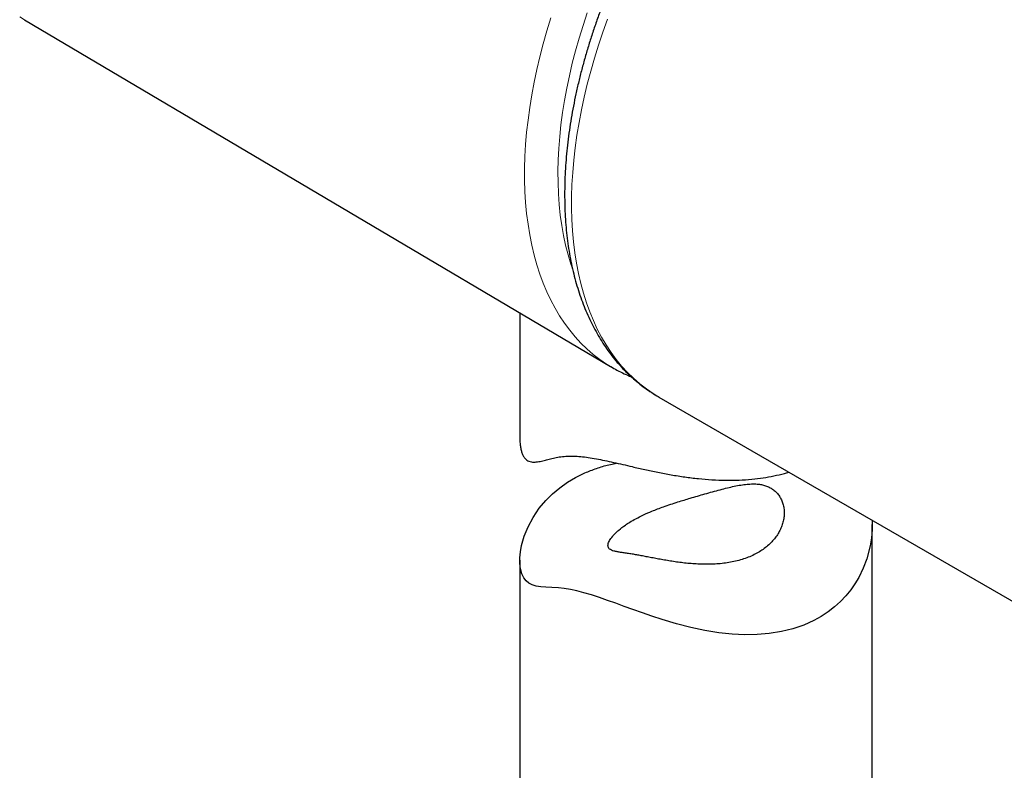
# Model space of a CAD drawing. Header units: millimetres. Extents: x 8 to 2230, y 12 to 2204.
# Tile 100 of 162: x 2044 to 2086, y 661 to 693. Entities that reach past the tile are written whole.
import ezdxf

# ---------------------------------------------------------------- set-up
doc = ezdxf.new("R2010")
doc.units = ezdxf.units.MM

msp = doc.modelspace()

# ---------------------------------------------------------------- linework, layer by layer
at = {"color": 7, "linetype": 'Continuous', "lineweight": 30}
for p, q in [((2044.466, 692.842), (2069.412, 678.083)), ((2065.549, 680.369), (2065.549, 675.008)), ((2069.42, 678.078), (2069.412, 678.083)), ((2071.467, 676.785), (2090.559, 665.763)), ((2071.467, 676.785), (2071.478, 676.779)), ((2080.549, 647.848), (2080.549, 671.366)), ((2065.549, 669.845), (2065.549, 647.848))]:
    msp.add_line(p, q, dxfattribs=at)
at = {"color": 252, "linetype": 'Continuous', "lineweight": 0, "flags": 128}
for points in [[(2068.414, 693.132), (2068.236, 692.595), (2068.071, 692.058), (2067.919, 691.523), (2067.781, 690.99), (2067.657, 690.46), (2067.546, 689.933), (2067.45, 689.41), (2067.367, 688.891), (2067.299, 688.377), (2067.245, 687.87), (2067.205, 687.369), (2067.18, 686.874), (2067.169, 686.388), (2067.173, 685.909), (2067.191, 685.44), (2067.223, 684.979), (2067.27, 684.529), (2067.331, 684.089), (2067.407, 683.66), (2067.496, 683.242), (2067.6, 682.837), (2067.717, 682.444), (2067.782, 682.251)], [(2044.261, 692.969), (2044.466, 692.842)], [(2069.412, 678.083), (2069.242, 678.188), (2068.952, 678.385), (2068.672, 678.599), (2068.404, 678.831), (2068.148, 679.079), (2067.903, 679.344), (2067.67, 679.626), (2067.449, 679.923), (2067.241, 680.236), (2067.046, 680.564), (2066.863, 680.907), (2066.694, 681.264), (2066.538, 681.636), (2066.396, 682.021), (2066.268, 682.419), (2066.153, 682.83), (2066.053, 683.254), (2065.967, 683.689), (2065.895, 684.136), (2065.837, 684.593), (2065.793, 685.06), (2065.764, 685.538), (2065.75, 686.024), (2065.75, 686.52), (2065.764, 687.023), (2065.793, 687.534), (2065.837, 688.051), (2065.895, 688.575), (2065.967, 689.105), (2066.053, 689.64), (2066.153, 690.179), (2066.268, 690.723), (2066.396, 691.269), (2066.538, 691.819), (2066.694, 692.37), (2066.863, 692.923)], [(2069.276, 692.871), (2069.078, 692.315), (2068.893, 691.76), (2068.721, 691.205), (2068.562, 690.652), (2068.417, 690.1), (2068.286, 689.551), (2068.169, 689.005), (2068.066, 688.463), (2067.977, 687.926), (2067.903, 687.394), (2067.843, 686.867), (2067.797, 686.346), (2067.766, 685.833), (2067.749, 685.327), (2067.747, 684.829), (2067.76, 684.339), (2067.787, 683.859), (2067.829, 683.389), (2067.885, 682.928), (2067.956, 682.479), (2068.04, 682.041), (2068.14, 681.615), (2068.253, 681.201), (2068.38, 680.799), (2068.521, 680.411), (2068.676, 680.037), (2068.844, 679.677), (2069.026, 679.331), (2069.221, 679.001), (2069.428, 678.685), (2069.649, 678.386), (2069.881, 678.102), (2070.126, 677.835), (2070.383, 677.584), (2070.651, 677.35), (2070.931, 677.134), (2071.221, 676.935), (2071.467, 676.785)]]:
    msp.add_lwpolyline(points, dxfattribs=at)
at = {"color": 7, "linetype": 'Continuous', "lineweight": 30, "flags": 128}
msp.add_lwpolyline([(2080.544, 671.545), (2080.548, 671.471), (2080.543, 671.132), (2080.514, 670.792), (2080.461, 670.453), (2080.32, 669.907), (2080.166, 669.497), (2079.971, 669.1), (2079.81, 668.833), (2079.63, 668.576), (2079.421, 668.32), (2079.191, 668.078), (2078.939, 667.852), (2078.667, 667.641), (2078.374, 667.449), (2078.063, 667.277), (2077.629, 667.083), (2077.168, 666.925), (2076.68, 666.805), (2076.165, 666.722), (2075.651, 666.679), (2075.122, 666.672), (2074.577, 666.699), (2074.023, 666.758), (2073.427, 666.855), (2072.823, 666.984), (2072.215, 667.141), (2071.603, 667.322), (2071.166, 667.464), (2070.761, 667.602), (2070.36, 667.743), (2069.992, 667.876), (2069.63, 668.007), (2069.277, 668.133), (2068.932, 668.253), (2068.598, 668.363), (2068.277, 668.46), (2067.98, 668.54), (2067.699, 668.601), (2067.438, 668.643), (2067.195, 668.668), (2066.91, 668.685), (2066.652, 668.696), (2066.435, 668.711), (2066.245, 668.738), (2066.074, 668.787), (2065.928, 668.862), (2065.811, 668.961), (2065.713, 669.096), (2065.635, 669.268), (2065.581, 669.472), (2065.554, 669.696), (2065.551, 669.94), (2065.574, 670.201), (2065.622, 670.473), (2065.732, 670.866), (2065.895, 671.268), (2066.108, 671.666), (2066.374, 672.056), (2066.65, 672.384), (2066.939, 672.67), (2067.244, 672.924), (2067.577, 673.158), (2067.917, 673.359), (2067.917, 673.359)], dxfattribs=at)
at = {"color": 7, "linetype": 'Continuous', "lineweight": 30}
for points, knots in [([(2080.503, 707.363), (2080.376, 707.295), (2080.11, 707.153), (2079.706, 706.918), (2079.291, 706.662), (2078.878, 706.391), (2078.467, 706.105), (2078.058, 705.806), (2077.652, 705.493), (2077.249, 705.167), (2076.85, 704.828), (2076.455, 704.476), (2076.063, 704.112), (2075.677, 703.736), (2075.295, 703.349), (2074.919, 702.951), (2074.548, 702.542), (2074.184, 702.123), (2073.826, 701.694), (2073.474, 701.256), (2073.13, 700.808), (2072.793, 700.353), (2072.464, 699.889), (2072.143, 699.418), (2071.83, 698.94), (2071.525, 698.455), (2071.23, 697.965), (2070.944, 697.468), (2070.667, 696.967), (2070.401, 696.46), (2070.144, 695.95), (2069.898, 695.436), (2069.662, 694.919), (2069.437, 694.399), (2069.223, 693.877), (2069.02, 693.354), (2068.829, 692.829), (2068.649, 692.304), (2068.481, 691.779), (2068.326, 691.254), (2068.182, 690.73), (2068.051, 690.207), (2067.933, 689.687), (2067.827, 689.169), (2067.734, 688.653), (2067.654, 688.142), (2067.587, 687.634), (2067.534, 687.131), (2067.493, 686.632), (2067.466, 686.139), (2067.453, 685.652), (2067.453, 685.171), (2067.467, 684.698), (2067.494, 684.231), (2067.535, 683.773), (2067.59, 683.323), (2067.659, 682.882), (2067.741, 682.451), (2067.837, 682.029), (2067.947, 681.618), (2068.07, 681.218), (2068.206, 680.829), (2068.356, 680.453), (2068.518, 680.089), (2068.694, 679.738), (2068.882, 679.4), (2069.082, 679.076), (2069.294, 678.767), (2069.517, 678.472), (2069.752, 678.191), (2069.998, 677.926), (2070.255, 677.676), (2070.521, 677.442), (2070.798, 677.223), (2071.084, 677.021), (2071.312, 676.873), (2071.447, 676.798), (2071.48, 676.78)], [0, 0, 0, 0, 0.01244, 0.026029, 0.039616, 0.053201, 0.066782, 0.080359, 0.09393, 0.107495, 0.121055, 0.134609, 0.148157, 0.161699, 0.175235, 0.188767, 0.202293, 0.215814, 0.229331, 0.242845, 0.256355, 0.269861, 0.283366, 0.296868, 0.310368, 0.323868, 0.337366, 0.350864, 0.364363, 0.377862, 0.391362, 0.404863, 0.418366, 0.431872, 0.44538, 0.458892, 0.472408, 0.485927, 0.499452, 0.512981, 0.526516, 0.540057, 0.553604, 0.567157, 0.580717, 0.594284, 0.607857, 0.621438, 0.635025, 0.648618, 0.662216, 0.67582, 0.689427, 0.703036, 0.716644, 0.73025, 0.74385, 0.75744, 0.771017, 0.784576, 0.798113, 0.811621, 0.825096, 0.838532, 0.851923, 0.865266, 0.878556, 0.89179, 0.904967, 0.918087, 0.931152, 0.944165, 0.957131, 0.970057, 0.982951, 0.995822, 1, 1, 1, 1]), ([(2069.422, 678.079), (2069.508, 678.029), (2069.694, 677.921), (2069.985, 677.777), (2070.192, 677.689), (2070.293, 677.647)], [0, 0, 0, 0, 0.306036, 0.665158, 1, 1, 1, 1]), ([(2065.549, 675.008), (2065.549, 675.005), (2065.545, 674.909), (2065.559, 674.759), (2065.589, 674.565), (2065.633, 674.41), (2065.691, 674.279), (2065.762, 674.174), (2065.844, 674.099), (2065.936, 674.05), (2066.036, 674.024), (2066.171, 674.014), (2066.349, 674.034), (2066.567, 674.084), (2066.794, 674.143), (2067.03, 674.2), (2067.286, 674.248), (2067.556, 674.276), (2067.84, 674.278), (2068.136, 674.258), (2068.457, 674.218), (2068.8, 674.16), (2069.159, 674.088), (2069.533, 674.007), (2069.923, 673.917), (2070.366, 673.814), (2070.865, 673.701), (2071.422, 673.583), (2071.991, 673.475), (2072.568, 673.382), (2073.147, 673.31), (2073.725, 673.262), (2074.305, 673.239), (2074.872, 673.246), (2075.408, 673.282), (2075.903, 673.343), (2076.366, 673.427), (2076.728, 673.51), (2076.932, 673.574), (2076.994, 673.594)], [0, 0, 0, 0, 0.000929, 0.027787, 0.047742, 0.067816, 0.08804, 0.108429, 0.128365, 0.148438, 0.168623, 0.188886, 0.224245, 0.259768, 0.290479, 0.320509, 0.350627, 0.380148, 0.405643, 0.431341, 0.457267, 0.48341, 0.508862, 0.534492, 0.560296, 0.586249, 0.620053, 0.654115, 0.688656, 0.723421, 0.757827, 0.792434, 0.827351, 0.862691, 0.896181, 0.927306, 0.957004, 0.986843, 1, 1, 1, 1]), ([(2067.917, 673.359), (2068.068, 673.436), (2068.373, 673.591), (2068.874, 673.775), (2069.306, 673.905), (2069.579, 673.958), (2069.666, 673.976)], [0, 0, 0, 0, 0.284266, 0.572869, 0.863656, 1, 1, 1, 1]), ([(2070.483, 671.608), (2070.396, 671.559), (2070.24, 671.471), (2069.993, 671.308), (2069.779, 671.144), (2069.608, 670.984), (2069.468, 670.832), (2069.376, 670.7), (2069.322, 670.587), (2069.299, 670.507), (2069.297, 670.437), (2069.316, 670.372), (2069.362, 670.314), (2069.441, 670.266), (2069.55, 670.228), (2069.681, 670.2), (2069.828, 670.176), (2069.988, 670.153), (2070.171, 670.127), (2070.366, 670.096), (2070.566, 670.06), (2070.767, 670.022), (2070.984, 669.981), (2071.212, 669.936), (2071.451, 669.891), (2071.698, 669.847), (2071.954, 669.804), (2072.219, 669.764), (2072.491, 669.729), (2072.769, 669.7), (2073.049, 669.679), (2073.337, 669.667), (2073.632, 669.666), (2073.932, 669.679), (2074.228, 669.707), (2074.52, 669.751), (2074.803, 669.813), (2075.076, 669.892), (2075.337, 669.99), (2075.58, 670.104), (2075.803, 670.233), (2076.003, 670.375), (2076.186, 670.532), (2076.346, 670.701), (2076.482, 670.88), (2076.595, 671.065), (2076.685, 671.258), (2076.75, 671.457), (2076.79, 671.657), (2076.803, 671.856), (2076.79, 672.054), (2076.75, 672.241), (2076.685, 672.415), (2076.596, 672.573), (2076.482, 672.716), (2076.35, 672.835), (2076.204, 672.929), (2076.05, 673), (2075.882, 673.051), (2075.688, 673.084), (2075.467, 673.093), (2075.217, 673.078), (2074.952, 673.043), (2074.673, 672.989), (2074.381, 672.923), (2074.074, 672.844), (2073.753, 672.757), (2073.431, 672.666), (2073.113, 672.574), (2072.82, 672.488), (2072.541, 672.404), (2072.261, 672.317), (2071.967, 672.222), (2071.678, 672.123), (2071.411, 672.026), (2071.124, 671.913), (2070.806, 671.776), (2070.591, 671.664), (2070.483, 671.608)], [0, 0, 0, 0, 0.014958, 0.027067, 0.048466, 0.063429, 0.075549, 0.096981, 0.108819, 0.120657, 0.132653, 0.14465, 0.16006, 0.175587, 0.191447, 0.207412, 0.220644, 0.234025, 0.24749, 0.261144, 0.272134, 0.283122, 0.29428, 0.305438, 0.316423, 0.327408, 0.33855, 0.349691, 0.361091, 0.372491, 0.384035, 0.395579, 0.408023, 0.420547, 0.433241, 0.446022, 0.458854, 0.471779, 0.48485, 0.498121, 0.510667, 0.523302, 0.536074, 0.549033, 0.561552, 0.574155, 0.586887, 0.599795, 0.612612, 0.62552, 0.638572, 0.651827, 0.664317, 0.676908, 0.689666, 0.702658, 0.714002, 0.725347, 0.736874, 0.748403, 0.762633, 0.776978, 0.791621, 0.80635, 0.821063, 0.835861, 0.850951, 0.866158, 0.879537, 0.892914, 0.904186, 0.915457, 0.928855, 0.942253, 0.953559, 0.964864, 0.982303, 1, 1, 1, 1])]:
    msp.add_open_spline(points, degree=3, knots=knots, dxfattribs=at)

doc.saveas('drawing.dxf')
